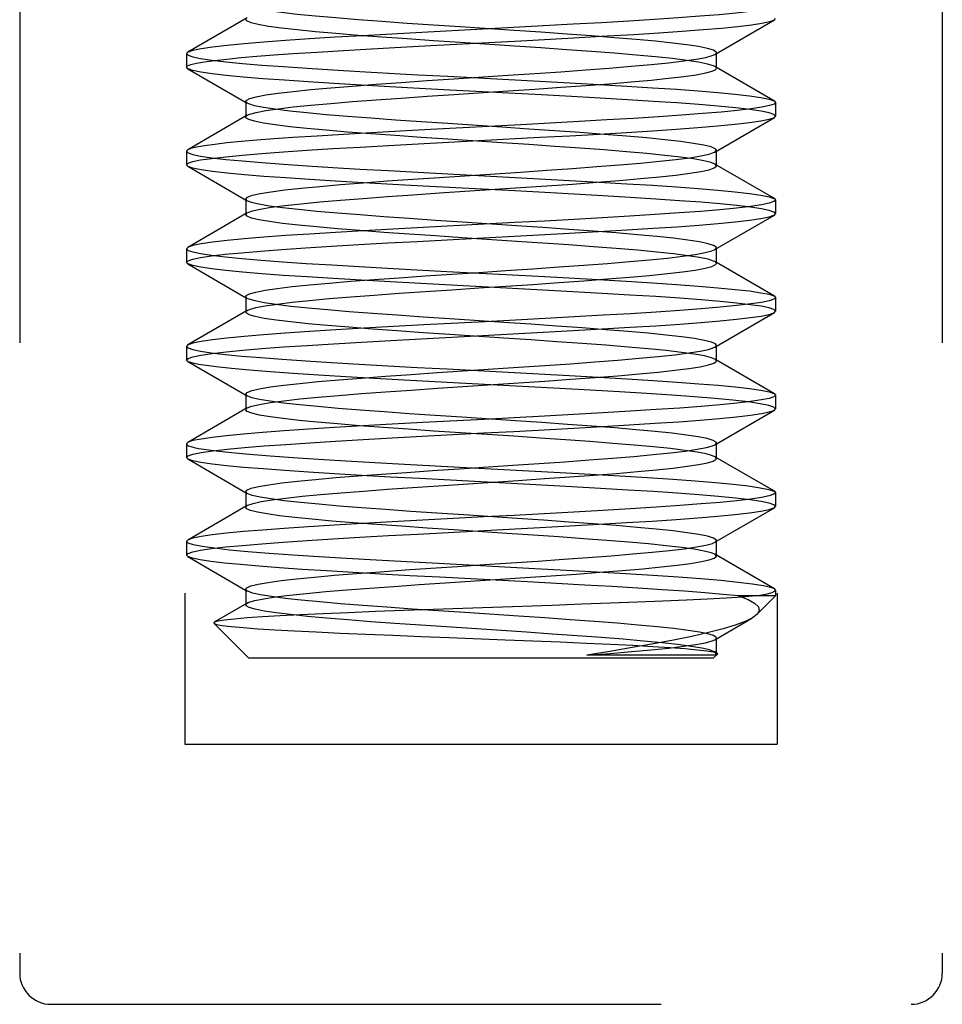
# Model space of a CAD drawing. Header units: inches. Extents: x 0 to 35.6, y 0 to 23.
# Tile 45 of 56: x 19.342 to 19.638, y 17.415 to 17.731. Entities that reach past the tile are written whole.
import ezdxf

# ---------------------------------------------------------------- set-up
doc = ezdxf.new("R2010")
doc.units = ezdxf.units.IN
doc.header["$LTSCALE"] = 1.957805
doc.header["$MEASUREMENT"] = 0
doc.linetypes.add('HIDDEN', pattern=[0.2, 0.1, -0.1])
doc.layers.add('02___PRT_ALL_AXES', color=7, linetype='CONTINUOUS')
doc.layers.add('DEFAULT_2', color=8, linetype='HIDDEN')

msp = doc.modelspace()

# ---------------------------------------------------------------- linework, layer by layer
at = {"layer": '02___PRT_ALL_AXES', "color": 8, "linetype": 'HIDDEN'}
msp.add_line((19.58495, 17.54793), (19.58495, 17.54609), dxfattribs=at)
at = {"layer": 'DEFAULT_2', "color": 8, "linetype": 'HIDDEN'}
for p, q in [((19.39545, 17.93859), (19.39545, 17.49859)), ((19.58545, 17.93859), (19.58545, 17.49859)), ((19.34245, 17.82309), (19.34245, 17.42509)), ((19.63845, 17.82309), (19.63845, 17.42509)), ((19.41544, 17.73161), (19.39634, 17.72053)), ((19.56546, 17.71983), (19.58456, 17.73091)), ((19.58456, 17.73091), (19.58495, 17.73137)), ((19.4743, 17.72268), (19.50326, 17.72422)), ((19.39634, 17.72053), (19.39595, 17.72008)), ((19.39595, 17.72008), (19.39595, 17.71572)), ((19.56595, 17.7154), (19.56595, 17.7204)), ((19.39634, 17.71526), (19.39595, 17.71572)), ((19.39634, 17.71526), (19.41544, 17.70418)), ((19.58456, 17.70488), (19.56546, 17.71596)), ((19.41495, 17.70475), (19.41495, 17.69975)), ((19.58456, 17.70488), (19.58495, 17.70443)), ((19.58495, 17.70443), (19.58495, 17.70007)), ((19.41544, 17.70031), (19.39634, 17.68923)), ((19.56546, 17.68853), (19.58456, 17.69961)), ((19.58456, 17.69961), (19.58495, 17.70007)), ((19.50319, 17.69727), (19.47425, 17.69574)), ((19.39634, 17.68923), (19.39595, 17.68878)), ((19.39595, 17.68878), (19.39595, 17.68442)), ((19.56595, 17.6841), (19.56595, 17.6891)), ((19.39634, 17.68396), (19.39595, 17.68442)), ((19.39634, 17.68396), (19.41544, 17.67288)), ((19.58456, 17.67358), (19.56546, 17.68466)), ((19.4771, 17.68038), (19.5031, 17.68211)), ((19.4771, 17.67538), (19.5031, 17.67711)), ((19.41495, 17.67345), (19.41495, 17.66845)), ((19.41544, 17.67288), (19.41495, 17.67345)), ((19.58456, 17.67358), (19.58495, 17.67313)), ((19.58495, 17.67313), (19.58495, 17.66877)), ((19.41544, 17.66901), (19.39634, 17.65793)), ((19.41495, 17.66845), (19.41544, 17.66901)), ((19.56546, 17.65723), (19.58456, 17.66831)), ((19.58456, 17.66831), (19.58495, 17.66877)), ((19.39634, 17.65793), (19.39595, 17.65748)), ((19.39595, 17.65748), (19.39595, 17.65312)), ((19.56595, 17.6528), (19.56595, 17.6578)), ((19.39634, 17.65266), (19.39595, 17.65312)), ((19.39634, 17.65266), (19.41544, 17.64158)), ((19.58456, 17.64228), (19.56546, 17.65336)), ((19.41495, 17.64215), (19.41495, 17.63715)), ((19.58456, 17.64228), (19.58495, 17.64183)), ((19.58495, 17.64183), (19.58495, 17.63747)), ((19.41544, 17.63771), (19.39634, 17.62663)), ((19.56546, 17.62593), (19.58456, 17.63701)), ((19.58456, 17.63701), (19.58495, 17.63747)), ((19.39634, 17.62663), (19.39595, 17.62618)), ((19.39595, 17.62618), (19.39595, 17.62182)), ((19.56595, 17.6215), (19.56595, 17.6265)), ((19.39634, 17.62136), (19.41544, 17.61028)), ((19.58456, 17.61098), (19.56546, 17.62206)), ((19.47644, 17.61774), (19.50244, 17.61947)), ((19.47644, 17.61274), (19.50244, 17.61447)), ((19.41495, 17.61085), (19.41495, 17.60585)), ((19.41544, 17.61028), (19.41495, 17.61085)), ((19.58456, 17.61098), (19.58495, 17.61053)), ((19.58495, 17.61053), (19.58495, 17.60617)), ((19.41544, 17.60641), (19.39634, 17.59533)), ((19.41495, 17.60585), (19.41544, 17.60641)), ((19.56546, 17.59463), (19.58456, 17.60571)), ((19.58456, 17.60571), (19.58495, 17.60617)), ((19.39634, 17.59533), (19.39595, 17.59488)), ((19.56595, 17.5902), (19.56595, 17.5952)), ((19.39595, 17.59488), (19.39595, 17.59052)), ((19.39634, 17.59006), (19.39595, 17.59052)), ((19.39634, 17.59006), (19.41544, 17.57898)), ((19.58456, 17.57968), (19.56546, 17.59076)), ((19.47679, 17.58146), (19.50242, 17.58316)), ((19.41495, 17.57955), (19.41495, 17.57455)), ((19.41544, 17.57898), (19.41495, 17.57955)), ((19.58456, 17.57968), (19.58495, 17.57923)), ((19.58495, 17.57923), (19.58495, 17.57487)), ((19.41544, 17.57511), (19.39634, 17.56403)), ((19.56546, 17.56333), (19.58456, 17.57441)), ((19.58456, 17.57441), (19.58495, 17.57487)), ((19.39634, 17.56403), (19.39595, 17.56358)), ((19.39595, 17.56358), (19.39595, 17.55922)), ((19.56595, 17.5589), (19.56595, 17.5639)), ((19.39634, 17.55876), (19.39595, 17.55922)), ((19.39634, 17.55876), (19.41544, 17.54768)), ((19.58456, 17.54838), (19.56546, 17.55946)), ((19.479, 17.55031), (19.50463, 17.55201)), ((19.41495, 17.54825), (19.41495, 17.54325)), ((19.58495, 17.54609), (19.57307, 17.54609)), ((19.57897, 17.54012), (19.58495, 17.54609)), ((19.41544, 17.54381), (19.40482, 17.53765)), ((19.56546, 17.53203), (19.57739, 17.53896)), ((19.40482, 17.53765), (19.40471, 17.53733)), ((19.41595, 17.52609), (19.40471, 17.53733)), ((19.56595, 17.5276), (19.56595, 17.5326)), ((19.56495, 17.52609), (19.41595, 17.52609)), ((19.56556, 17.52709), (19.52435, 17.52709)), ((19.56495, 17.52609), (19.56627, 17.52741)), ((19.56614, 17.52777), (19.56546, 17.52816)), ((19.56556, 17.52709), (19.56595, 17.5276)), ((19.56614, 17.52777), (19.56627, 17.52741)), ((19.39545, 17.49859), (19.58545, 17.49859)), ((19.35245, 17.41509), (19.62845, 17.41509))]:
    msp.add_line(p, q, dxfattribs=at)
for points in [[(19.48378, 17.72866), (19.47517, 17.72924), (19.46676, 17.72981), (19.45867, 17.73038), (19.45099, 17.73096), (19.44385, 17.73153), (19.43732, 17.73211), (19.4315, 17.73268), (19.42646, 17.73326), (19.42227, 17.73383), (19.41899, 17.73441), (19.41666, 17.73498), (19.41544, 17.73548)], [(19.58495, 17.73573), (19.58445, 17.73521), (19.58292, 17.73469), (19.58037, 17.73417), (19.57679, 17.73364), (19.57225, 17.73311), (19.56681, 17.73259), (19.56061, 17.73207), (19.55368, 17.73155), (19.54606, 17.73103), (19.53784, 17.73052), (19.52915, 17.73), (19.52003, 17.72949), (19.51055, 17.72897), (19.50084, 17.72845), (19.49108, 17.72793), (19.47148, 17.72689)], [(19.48378, 17.72366), (19.47517, 17.72424), (19.46676, 17.72481), (19.45867, 17.72538), (19.45099, 17.72596), (19.44385, 17.72653), (19.43732, 17.72711), (19.4315, 17.72768), (19.42646, 17.72826), (19.42227, 17.72883), (19.41899, 17.72941), (19.41666, 17.72998), (19.41531, 17.73056), (19.41495, 17.73105)], [(19.50326, 17.72422), (19.51271, 17.72472), (19.52196, 17.72523), (19.53094, 17.72575), (19.53951, 17.72626), (19.54755, 17.72677), (19.55498, 17.72728), (19.56169, 17.72779), (19.56766, 17.7283), (19.57286, 17.72882), (19.57718, 17.72933), (19.58055, 17.72984), (19.58299, 17.73035), (19.58446, 17.73086), (19.58456, 17.73091)], [(19.56595, 17.7204), (19.56587, 17.72061), (19.56499, 17.72119), (19.56312, 17.72176), (19.56028, 17.72234), (19.55651, 17.72291), (19.55186, 17.72349), (19.54639, 17.72406), (19.54019, 17.72464), (19.53332, 17.72521), (19.52588, 17.72579), (19.51797, 17.72636), (19.50969, 17.72694), (19.50116, 17.72751), (19.48378, 17.72866)], [(19.47148, 17.72689), (19.46184, 17.72637), (19.4525, 17.72584), (19.44362, 17.72532), (19.43538, 17.7248), (19.42774, 17.72429), (19.42077, 17.72377), (19.4145, 17.72325), (19.40897, 17.72272), (19.40433, 17.72219), (19.40066, 17.72166), (19.39803, 17.72112), (19.39647, 17.7206), (19.39634, 17.72053)], [(19.43011, 17.72009), (19.43791, 17.7206), (19.44633, 17.72112), (19.45531, 17.72164), (19.46469, 17.72216), (19.4743, 17.72268)], [(19.56546, 17.71596), (19.56499, 17.71619), (19.56312, 17.71676), (19.56028, 17.71734), (19.55651, 17.71791), (19.55186, 17.71849), (19.54639, 17.71906), (19.54019, 17.71964), (19.53332, 17.72021), (19.52588, 17.72079), (19.51797, 17.72136), (19.50969, 17.72194), (19.50116, 17.72251), (19.48378, 17.72366)], [(19.39595, 17.71572), (19.3963, 17.71615), (19.39738, 17.71658), (19.3992, 17.71703), (19.40175, 17.71747), (19.40501, 17.71791), (19.40893, 17.71836), (19.41345, 17.7188), (19.41853, 17.71923), (19.4241, 17.71966), (19.43011, 17.72009)], [(19.39595, 17.72008), (19.39645, 17.71956), (19.39796, 17.71905), (19.4005, 17.71852), (19.40405, 17.718), (19.40856, 17.71747), (19.41398, 17.71695), (19.42016, 17.71643), (19.42707, 17.71591), (19.4347, 17.71539), (19.44291, 17.71488), (19.45161, 17.71436), (19.46073, 17.71384), (19.47019, 17.71333), (19.47986, 17.71281)], [(19.49911, 17.71314), (19.50769, 17.71372), (19.51604, 17.71429), (19.52404, 17.71487), (19.5316, 17.71544), (19.53861, 17.71602), (19.54499, 17.71659), (19.55063, 17.71717), (19.55548, 17.71774), (19.55946, 17.71832), (19.56253, 17.71889), (19.56464, 17.71947), (19.56546, 17.71983)], [(19.56546, 17.71983), (19.56576, 17.72004), (19.56595, 17.7204)], [(19.48047, 17.70842), (19.47071, 17.70894), (19.46116, 17.70946), (19.45199, 17.70998), (19.44325, 17.7105), (19.43502, 17.71101), (19.42738, 17.71153), (19.42043, 17.71205), (19.41419, 17.71257), (19.40872, 17.71309), (19.40415, 17.71362), (19.40056, 17.71415), (19.39798, 17.71468), (19.39645, 17.7152), (19.39634, 17.71526)], [(19.49911, 17.70814), (19.50769, 17.70872), (19.51604, 17.70929), (19.52404, 17.70987), (19.5316, 17.71044), (19.53861, 17.71102), (19.54499, 17.71159), (19.55063, 17.71217), (19.55548, 17.71274), (19.55946, 17.71332), (19.56253, 17.71389), (19.56464, 17.71447), (19.56576, 17.71504), (19.56595, 17.7154)], [(19.56595, 17.7154), (19.56587, 17.71561), (19.56546, 17.71596)], [(19.44224, 17.70912), (19.44925, 17.7097), (19.45681, 17.71027), (19.46481, 17.71084), (19.47316, 17.71142), (19.48173, 17.71199), (19.49911, 17.71314)], [(19.47986, 17.71281), (19.50925, 17.71125), (19.51892, 17.71073), (19.52829, 17.7102), (19.53721, 17.70967), (19.5455, 17.70915), (19.55315, 17.70864), (19.56013, 17.70812), (19.5664, 17.7076), (19.57192, 17.70707), (19.57657, 17.70654), (19.58023, 17.70601), (19.58287, 17.70547), (19.58443, 17.70495), (19.58456, 17.70488)], [(19.41495, 17.70475), (19.41514, 17.7051), (19.41625, 17.70567), (19.41835, 17.70625), (19.42141, 17.70682), (19.42539, 17.7074), (19.43023, 17.70797), (19.43587, 17.70855), (19.44224, 17.70912)], [(19.44224, 17.70412), (19.44925, 17.7047), (19.45681, 17.70527), (19.46481, 17.70584), (19.47316, 17.70642), (19.48173, 17.70699), (19.49911, 17.70814)], [(19.58495, 17.70007), (19.58444, 17.70058), (19.58289, 17.70111), (19.58029, 17.70164), (19.57666, 17.70217), (19.57205, 17.7027), (19.56655, 17.70323), (19.56029, 17.70375), (19.55332, 17.70426), (19.54568, 17.70478), (19.53745, 17.7053), (19.52867, 17.70582), (19.51944, 17.70634), (19.50986, 17.70686), (19.48047, 17.70842)], [(19.41544, 17.70418), (19.41502, 17.70452), (19.41495, 17.70475)], [(19.49716, 17.69648), (19.47979, 17.69763), (19.47125, 17.6982), (19.46298, 17.69878), (19.45506, 17.69935), (19.44762, 17.69992), (19.44075, 17.7005), (19.43454, 17.70107), (19.42907, 17.70165), (19.42442, 17.70222), (19.42064, 17.7028), (19.41779, 17.70337), (19.41591, 17.70395), (19.41544, 17.70418)], [(19.41544, 17.70031), (19.41625, 17.70067), (19.41835, 17.70125), (19.42141, 17.70182), (19.42539, 17.7024), (19.43023, 17.70297), (19.43587, 17.70355), (19.44224, 17.70412)], [(19.58495, 17.70443), (19.58446, 17.70392), (19.583, 17.70341), (19.58055, 17.7029), (19.57713, 17.70239), (19.57277, 17.70187), (19.56753, 17.70135), (19.56153, 17.70084), (19.55481, 17.70033), (19.54738, 17.69982), (19.53936, 17.69931), (19.53084, 17.6988), (19.5219, 17.69829), (19.51266, 17.69778), (19.50319, 17.69727)], [(19.41495, 17.69975), (19.41514, 17.7001), (19.41544, 17.70031)], [(19.49716, 17.69148), (19.47979, 17.69263), (19.47125, 17.6932), (19.46298, 17.69378), (19.45506, 17.69435), (19.44762, 17.69492), (19.44075, 17.6955), (19.43454, 17.69607), (19.42907, 17.69665), (19.42442, 17.69722), (19.42064, 17.6978), (19.41779, 17.69837), (19.41591, 17.69895), (19.41502, 17.69952), (19.41495, 17.69975)], [(19.50936, 17.69324), (19.519, 17.69377), (19.52831, 17.69429), (19.53717, 17.69482), (19.54542, 17.69533), (19.55306, 17.69585), (19.56005, 17.69636), (19.56634, 17.69688), (19.57188, 17.69741), (19.57654, 17.69795), (19.58022, 17.69848), (19.58286, 17.69902), (19.58443, 17.69954), (19.58456, 17.69961)], [(19.56595, 17.6891), (19.56559, 17.68958), (19.56425, 17.69015), (19.56192, 17.69073), (19.55865, 17.6913), (19.55446, 17.69188), (19.54943, 17.69245), (19.54361, 17.69303), (19.53709, 17.6936), (19.52995, 17.69418), (19.52228, 17.69475), (19.51418, 17.69533), (19.50578, 17.6959), (19.49716, 17.69648)], [(19.39595, 17.68442), (19.39645, 17.68493), (19.39797, 17.68545), (19.4005, 17.68597), (19.40404, 17.68649), (19.40856, 17.68702), (19.41397, 17.68754), (19.42016, 17.68806), (19.42709, 17.68858), (19.43472, 17.6891), (19.44294, 17.68962), (19.45165, 17.69013), (19.46077, 17.69065), (19.47026, 17.69117), (19.47997, 17.69169), (19.48975, 17.6922), (19.50936, 17.69324)], [(19.43011, 17.69315), (19.4241, 17.69272), (19.41853, 17.69229), (19.41345, 17.69186), (19.40893, 17.69142), (19.40501, 17.69098), (19.40175, 17.69053), (19.3992, 17.69009), (19.39738, 17.68965), (19.39634, 17.68923)], [(19.47425, 17.69574), (19.46465, 17.69522), (19.45528, 17.6947), (19.44631, 17.69418), (19.4379, 17.69366), (19.43011, 17.69315)], [(19.56546, 17.68466), (19.56425, 17.68515), (19.56192, 17.68573), (19.55865, 17.6863), (19.55446, 17.68688), (19.54943, 17.68745), (19.54361, 17.68803), (19.53709, 17.6886), (19.52995, 17.68918), (19.52228, 17.68975), (19.51418, 17.69033), (19.50578, 17.6909), (19.49716, 17.69148)], [(19.39595, 17.68878), (19.39645, 17.68826), (19.39796, 17.68775), (19.4005, 17.68722), (19.40404, 17.6867), (19.40855, 17.68617), (19.41396, 17.68565), (19.42014, 17.68513), (19.42705, 17.68461), (19.43467, 17.6841), (19.44289, 17.68358), (19.4516, 17.68306), (19.46071, 17.68255), (19.47017, 17.68203), (19.47984, 17.68151)], [(19.5031, 17.68211), (19.51158, 17.68268), (19.51978, 17.68326), (19.5276, 17.68383), (19.53492, 17.68441), (19.54164, 17.68498), (19.54769, 17.68556), (19.55298, 17.68613), (19.55743, 17.68671), (19.561, 17.68728), (19.56362, 17.68786), (19.56528, 17.68843), (19.56546, 17.68853)], [(19.56546, 17.68853), (19.56594, 17.68901), (19.56595, 17.6891)], [(19.50131, 17.67602), (19.47191, 17.67757), (19.46221, 17.6781), (19.45279, 17.67863), (19.44382, 17.67916), (19.43547, 17.67968), (19.42778, 17.6802), (19.42079, 17.68072), (19.41452, 17.68124), (19.40899, 17.68177), (19.40434, 17.6823), (19.40067, 17.68283), (19.39803, 17.68337), (19.39647, 17.68389), (19.39634, 17.68396)], [(19.5031, 17.67711), (19.51158, 17.67768), (19.51978, 17.67826), (19.5276, 17.67883), (19.53492, 17.67941), (19.54164, 17.67998), (19.54769, 17.68056), (19.55298, 17.68113), (19.55743, 17.68171), (19.561, 17.68228), (19.56362, 17.68286), (19.56528, 17.68343), (19.56594, 17.68401), (19.56595, 17.6841)], [(19.56595, 17.6841), (19.56559, 17.68458), (19.56546, 17.68466)], [(19.41495, 17.67345), (19.41553, 17.67406), (19.4171, 17.67464), (19.41965, 17.67521), (19.42314, 17.67579), (19.42752, 17.67636), (19.43274, 17.67694), (19.43873, 17.67751), (19.4454, 17.67809), (19.45268, 17.67866), (19.46046, 17.67924), (19.46863, 17.67981), (19.4771, 17.68038)], [(19.47984, 17.68151), (19.50922, 17.67995), (19.51889, 17.67943), (19.52828, 17.6789), (19.5372, 17.67837), (19.54549, 17.67785), (19.55315, 17.67734), (19.56013, 17.67682), (19.5664, 17.6763), (19.57192, 17.67577), (19.57657, 17.67524), (19.58023, 17.67471), (19.58287, 17.67417), (19.58443, 17.67365), (19.58456, 17.67358)], [(19.41544, 17.66901), (19.4171, 17.66964), (19.41965, 17.67021), (19.42314, 17.67079), (19.42752, 17.67136), (19.43274, 17.67194), (19.43873, 17.67251), (19.4454, 17.67309), (19.45268, 17.67366), (19.46046, 17.67424), (19.46863, 17.67481), (19.4771, 17.67538)], [(19.58495, 17.66877), (19.58444, 17.66928), (19.58293, 17.6698), (19.58043, 17.67031), (19.57695, 17.67083), (19.57251, 17.67135), (19.56716, 17.67187), (19.56103, 17.67239), (19.55414, 17.67291), (19.54653, 17.67343), (19.53829, 17.67395), (19.52953, 17.67447), (19.52036, 17.67499), (19.51094, 17.6755), (19.50131, 17.67602)], [(19.48444, 17.66602), (19.47582, 17.66659), (19.46739, 17.66717), (19.45927, 17.66774), (19.45156, 17.66832), (19.44437, 17.66889), (19.43779, 17.66947), (19.43191, 17.67004), (19.42681, 17.67061), (19.42256, 17.67119), (19.41921, 17.67176), (19.4168, 17.67234), (19.41544, 17.67288)], [(19.58495, 17.67313), (19.58445, 17.67261), (19.58294, 17.6721), (19.58042, 17.67158), (19.57691, 17.67106), (19.57242, 17.67053), (19.56704, 17.67001), (19.56088, 17.66949), (19.55398, 17.66897), (19.54637, 17.66846), (19.53814, 17.66794), (19.52942, 17.66742), (19.5203, 17.6669), (19.51087, 17.66639), (19.50123, 17.66587), (19.49149, 17.66536), (19.47184, 17.66431)], [(19.48444, 17.66102), (19.47582, 17.66159), (19.46739, 17.66217), (19.45927, 17.66274), (19.45156, 17.66332), (19.44437, 17.66389), (19.43779, 17.66447), (19.43191, 17.66504), (19.42681, 17.66561), (19.42256, 17.66619), (19.41921, 17.66676), (19.4168, 17.66734), (19.41538, 17.66791), (19.41495, 17.66845)], [(19.50899, 17.66192), (19.51873, 17.66245), (19.52819, 17.66299), (19.53723, 17.66352), (19.54566, 17.66405), (19.55341, 17.66457), (19.56036, 17.66509), (19.56656, 17.6656), (19.57203, 17.66613), (19.57662, 17.66666), (19.58026, 17.66719), (19.58288, 17.66772), (19.58443, 17.66824), (19.58456, 17.66831)], [(19.56595, 17.6578), (19.5659, 17.65797), (19.56509, 17.65855), (19.56329, 17.65912), (19.56052, 17.6597), (19.55682, 17.66027), (19.55224, 17.66084), (19.54684, 17.66142), (19.54068, 17.66199), (19.53386, 17.66257), (19.52646, 17.66314), (19.51858, 17.66372), (19.51033, 17.66429), (19.50181, 17.66487), (19.48444, 17.66602)], [(19.39595, 17.65312), (19.39646, 17.65363), (19.39797, 17.65415), (19.40048, 17.65466), (19.40396, 17.65518), (19.40835, 17.6557), (19.41363, 17.65621), (19.41972, 17.65673), (19.42658, 17.65724), (19.43419, 17.65776), (19.44245, 17.65829), (19.45129, 17.65881), (19.46053, 17.65934), (19.46999, 17.65985), (19.47963, 17.66037), (19.48935, 17.66088), (19.50899, 17.66192)], [(19.47184, 17.66431), (19.46214, 17.66379), (19.45273, 17.66326), (19.44376, 17.66273), (19.43542, 17.6622), (19.42772, 17.66169), (19.42074, 17.66117), (19.41449, 17.66065), (19.40896, 17.66012), (19.40432, 17.65959), (19.40066, 17.65906), (19.39803, 17.65852), (19.39646, 17.658), (19.39634, 17.65793)], [(19.56546, 17.65336), (19.56509, 17.65355), (19.56329, 17.65412), (19.56052, 17.6547), (19.55682, 17.65527), (19.55224, 17.65584), (19.54684, 17.65642), (19.54068, 17.65699), (19.53386, 17.65757), (19.52646, 17.65814), (19.51858, 17.65872), (19.51033, 17.65929), (19.50181, 17.65987), (19.48444, 17.66102)], [(19.39595, 17.65748), (19.39645, 17.65696), (19.39796, 17.65645), (19.40046, 17.65593), (19.40395, 17.65541), (19.4084, 17.65489), (19.41376, 17.65437), (19.41989, 17.65385), (19.42677, 17.65333), (19.43438, 17.65281), (19.44261, 17.6523), (19.45135, 17.65178), (19.46049, 17.65126), (19.4699, 17.65074), (19.47952, 17.65023)], [(19.41495, 17.64215), (19.41509, 17.64245), (19.41613, 17.64303), (19.41816, 17.6436), (19.42115, 17.64418), (19.42505, 17.64475), (19.42983, 17.64533), (19.43542, 17.6459), (19.44173, 17.64648), (19.4487, 17.64705), (19.45622, 17.64763), (19.46419, 17.6482), (19.47251, 17.64878), (19.48107, 17.64935), (19.48976, 17.64992), (19.49845, 17.6505), (19.50704, 17.65107), (19.51541, 17.65165), (19.52345, 17.65222), (19.53105, 17.6528), (19.5381, 17.65337), (19.54453, 17.65395), (19.55023, 17.65452), (19.55514, 17.6551), (19.55919, 17.65567), (19.56233, 17.65625), (19.56451, 17.65682), (19.56546, 17.65723)], [(19.56546, 17.65723), (19.56571, 17.6574), (19.56595, 17.6578)], [(19.50053, 17.64476), (19.47116, 17.64631), (19.46144, 17.64684), (19.45201, 17.64738), (19.44302, 17.64791), (19.43464, 17.64844), (19.42695, 17.64896), (19.42008, 17.64947), (19.41397, 17.64999), (19.40863, 17.6505), (19.40414, 17.65102), (19.40057, 17.65155), (19.398, 17.65207), (19.39646, 17.6526), (19.39634, 17.65266)], [(19.41544, 17.63771), (19.41613, 17.63803), (19.41816, 17.6386), (19.42115, 17.63918), (19.42505, 17.63975), (19.42983, 17.64033), (19.43542, 17.6409), (19.44173, 17.64148), (19.4487, 17.64205), (19.45622, 17.64263), (19.46419, 17.6432), (19.47251, 17.64378), (19.48107, 17.64435), (19.48976, 17.64492), (19.49845, 17.6455), (19.50704, 17.64607), (19.51541, 17.64665), (19.52345, 17.64722), (19.53105, 17.6478), (19.5381, 17.64837), (19.54453, 17.64895), (19.55023, 17.64952), (19.55514, 17.6501), (19.55919, 17.65067), (19.56233, 17.65125), (19.56451, 17.65182), (19.56571, 17.6524), (19.56595, 17.6528)], [(19.56595, 17.6528), (19.5659, 17.65297), (19.56546, 17.65336)], [(19.47952, 17.65023), (19.50889, 17.64867), (19.51861, 17.64814), (19.52806, 17.64761), (19.53707, 17.64708), (19.54547, 17.64655), (19.5532, 17.64603), (19.56018, 17.64552), (19.56643, 17.645), (19.57195, 17.64447), (19.57658, 17.64394), (19.58024, 17.6434), (19.58287, 17.64287), (19.58443, 17.64235), (19.58456, 17.64228)], [(19.58495, 17.63747), (19.58444, 17.63798), (19.58291, 17.6385), (19.58037, 17.63902), (19.57685, 17.63954), (19.57243, 17.64006), (19.56716, 17.64057), (19.56108, 17.64108), (19.55421, 17.6416), (19.54657, 17.64212), (19.53824, 17.64265), (19.52931, 17.64318), (19.51994, 17.64371), (19.51031, 17.64424), (19.50053, 17.64476)], [(19.41544, 17.64158), (19.41506, 17.64188), (19.41495, 17.64215)], [(19.49782, 17.63383), (19.48044, 17.63498), (19.4719, 17.63556), (19.46359, 17.63613), (19.45565, 17.63671), (19.44817, 17.63728), (19.44125, 17.63786), (19.43498, 17.63843), (19.42946, 17.63901), (19.42474, 17.63958), (19.4209, 17.64015), (19.41798, 17.64073), (19.41602, 17.6413), (19.41544, 17.64158)], [(19.58495, 17.64183), (19.58444, 17.64131), (19.58294, 17.6408), (19.58044, 17.64028), (19.57698, 17.63977), (19.57255, 17.63924), (19.56722, 17.63872), (19.5611, 17.63821), (19.55423, 17.63769), (19.54663, 17.63717), (19.5384, 17.63665), (19.52964, 17.63613), (19.52047, 17.63561), (19.51107, 17.6351), (19.50147, 17.63458), (19.49175, 17.63407), (19.4721, 17.63303)], [(19.41495, 17.63715), (19.41509, 17.63745), (19.41544, 17.63771)], [(19.49782, 17.62883), (19.48044, 17.62998), (19.4719, 17.63056), (19.46359, 17.63113), (19.45565, 17.63171), (19.44817, 17.63228), (19.44125, 17.63286), (19.43498, 17.63343), (19.42946, 17.63401), (19.42474, 17.63458), (19.4209, 17.63515), (19.41798, 17.63573), (19.41602, 17.6363), (19.41506, 17.63688), (19.41495, 17.63715)], [(19.47128, 17.62862), (19.49091, 17.62966), (19.50065, 17.63018), (19.5104, 17.6307), (19.52, 17.63122), (19.52935, 17.63175), (19.53827, 17.63228), (19.54659, 17.63281), (19.55423, 17.63333), (19.5611, 17.63385), (19.56718, 17.63436), (19.57245, 17.63487), (19.57686, 17.63539), (19.58037, 17.63591), (19.58291, 17.63643), (19.58444, 17.63695), (19.58456, 17.63701)], [(19.4721, 17.63303), (19.46237, 17.6325), (19.45289, 17.63196), (19.44385, 17.63143), (19.43541, 17.6309), (19.42765, 17.63038), (19.42067, 17.62986), (19.41443, 17.62934), (19.40892, 17.62882), (19.4043, 17.62829), (19.40064, 17.62775), (19.39802, 17.62722), (19.39646, 17.6267), (19.39634, 17.62663)], [(19.56595, 17.6265), (19.56565, 17.62694), (19.56438, 17.62751), (19.56213, 17.62809), (19.55893, 17.62866), (19.55481, 17.62924), (19.54984, 17.62981), (19.54408, 17.63038), (19.53761, 17.63096), (19.53051, 17.63153), (19.52287, 17.63211), (19.51481, 17.63268), (19.50642, 17.63326), (19.49782, 17.63383)], [(19.39595, 17.62182), (19.39646, 17.62233), (19.398, 17.62286), (19.40058, 17.62338), (19.40417, 17.62391), (19.40867, 17.62443), (19.41403, 17.62495), (19.42015, 17.62546), (19.42704, 17.62598), (19.43473, 17.6265), (19.44312, 17.62703), (19.45212, 17.62756), (19.46156, 17.62809), (19.47128, 17.62862)], [(19.56546, 17.62206), (19.56438, 17.62251), (19.56213, 17.62309), (19.55893, 17.62366), (19.55481, 17.62424), (19.54984, 17.62481), (19.54408, 17.62538), (19.53761, 17.62596), (19.53051, 17.62653), (19.52287, 17.62711), (19.51481, 17.62768), (19.50642, 17.62826), (19.49782, 17.62883)], [(19.39595, 17.62618), (19.39645, 17.62566), (19.39796, 17.62515), (19.40046, 17.62463), (19.40392, 17.62411), (19.40835, 17.62359), (19.41367, 17.62308), (19.41978, 17.62256), (19.42665, 17.62204), (19.43427, 17.62152), (19.44252, 17.621), (19.45133, 17.62048), (19.46054, 17.61996), (19.46997, 17.61944), (19.47958, 17.61892)], [(19.50244, 17.61947), (19.51094, 17.62004), (19.51917, 17.62061), (19.52702, 17.62119), (19.53438, 17.62176), (19.54116, 17.62234), (19.54726, 17.62291), (19.5526, 17.62349), (19.55712, 17.62406), (19.56076, 17.62464), (19.56346, 17.62521), (19.56519, 17.62579), (19.56546, 17.62593)], [(19.56546, 17.62593), (19.56592, 17.62636), (19.56595, 17.6265)], [(19.39634, 17.62136), (19.39611, 17.62153), (19.39595, 17.62182)], [(19.40156, 17.62009), (19.39985, 17.62038), (19.39845, 17.62067), (19.39736, 17.62095), (19.39658, 17.62124), (19.39634, 17.62136)], [(19.50244, 17.61447), (19.51094, 17.61504), (19.51917, 17.61561), (19.52702, 17.61619), (19.53438, 17.61676), (19.54116, 17.61734), (19.54726, 17.61791), (19.5526, 17.61849), (19.55712, 17.61906), (19.56076, 17.61964), (19.56346, 17.62021), (19.56519, 17.62079), (19.56592, 17.62136), (19.56595, 17.6215)], [(19.56595, 17.6215), (19.56565, 17.62194), (19.56546, 17.62206)], [(19.48555, 17.61425), (19.47561, 17.61478), (19.46583, 17.6153), (19.45629, 17.61583), (19.44705, 17.61637), (19.4383, 17.6169), (19.4302, 17.61743), (19.4228, 17.61796), (19.41616, 17.6185), (19.41036, 17.61903), (19.40547, 17.61956), (19.40156, 17.62009)], [(19.41495, 17.61085), (19.41545, 17.61142), (19.41695, 17.61199), (19.41942, 17.61257), (19.42284, 17.61314), (19.42716, 17.61372), (19.43232, 17.61429), (19.43825, 17.61487), (19.44488, 17.61544), (19.45211, 17.61602), (19.45985, 17.61659), (19.468, 17.61717), (19.47644, 17.61774)], [(19.47958, 17.61892), (19.50897, 17.61737), (19.51871, 17.61684), (19.52819, 17.6163), (19.53722, 17.61577), (19.54566, 17.61524), (19.55341, 17.61472), (19.56036, 17.6142), (19.56656, 17.61369), (19.57203, 17.61316), (19.57662, 17.61263), (19.58026, 17.6121), (19.58288, 17.61157), (19.58443, 17.61105), (19.58456, 17.61098)], [(19.58495, 17.60617), (19.5844, 17.6067), (19.58276, 17.60724), (19.57999, 17.60779), (19.57614, 17.60833), (19.57128, 17.60888), (19.56549, 17.60942), (19.55896, 17.60995), (19.55167, 17.61048), (19.54359, 17.61101), (19.53484, 17.61155), (19.52548, 17.6121), (19.5157, 17.61264), (19.5057, 17.61318), (19.48555, 17.61425)], [(19.41544, 17.60641), (19.41695, 17.60699), (19.41942, 17.60757), (19.42284, 17.60814), (19.42716, 17.60872), (19.43232, 17.60929), (19.43825, 17.60987), (19.44488, 17.61044), (19.45211, 17.61102), (19.45985, 17.61159), (19.468, 17.61217), (19.47644, 17.61274)], [(19.41943, 17.60912), (19.41695, 17.6097), (19.41544, 17.61028)], [(19.48434, 17.60342), (19.47579, 17.60399), (19.46744, 17.60456), (19.45938, 17.60513), (19.45173, 17.6057), (19.44459, 17.60627), (19.43805, 17.60684), (19.43219, 17.60741), (19.42709, 17.60798), (19.42282, 17.60855), (19.41943, 17.60912)], [(19.58495, 17.61053), (19.58444, 17.61001), (19.58293, 17.60949), (19.58043, 17.60898), (19.57696, 17.60846), (19.57254, 17.60794), (19.56723, 17.60743), (19.56113, 17.60691), (19.55425, 17.60639), (19.54662, 17.60587), (19.53834, 17.60535), (19.5295, 17.60482), (19.52025, 17.6043), (19.51078, 17.60378), (19.50114, 17.60327), (19.4914, 17.60275), (19.47174, 17.60171)], [(19.41943, 17.60412), (19.41695, 17.6047), (19.41545, 17.60527), (19.41495, 17.60585)], [(19.47162, 17.59734), (19.49125, 17.59838), (19.50102, 17.5989), (19.51072, 17.59942), (19.52019, 17.59994), (19.52932, 17.60045), (19.53803, 17.60097), (19.54626, 17.60149), (19.55389, 17.60201), (19.5608, 17.60252), (19.56698, 17.60304), (19.57238, 17.60357), (19.57688, 17.60409), (19.5804, 17.60461), (19.58293, 17.60513), (19.58444, 17.60565), (19.58456, 17.60571)], [(19.47174, 17.60171), (19.462, 17.60118), (19.45252, 17.60064), (19.44349, 17.60011), (19.43507, 17.59958), (19.42733, 17.59906), (19.4204, 17.59854), (19.41423, 17.59803), (19.4088, 17.5975), (19.40424, 17.59698), (19.40062, 17.59645), (19.39802, 17.59592), (19.39646, 17.5954), (19.39634, 17.59533)], [(19.48385, 17.59846), (19.47536, 17.59902), (19.46706, 17.59959), (19.45907, 17.60016), (19.45148, 17.60072), (19.4444, 17.60129), (19.4379, 17.60185), (19.43209, 17.60242), (19.42703, 17.60299), (19.4228, 17.60355), (19.41943, 17.60412)], [(19.56595, 17.5952), (19.56585, 17.59545), (19.56492, 17.59602), (19.56302, 17.59659), (19.56017, 17.59716), (19.5564, 17.59773), (19.55178, 17.5983), (19.54636, 17.59887), (19.5402, 17.59944), (19.5334, 17.60001), (19.52603, 17.60058), (19.5182, 17.60115), (19.51001, 17.60171), (19.50156, 17.60228), (19.48434, 17.60342)], [(19.56546, 17.59076), (19.56472, 17.59109), (19.56271, 17.59166), (19.55976, 17.59223), (19.55592, 17.59279), (19.55123, 17.59336), (19.54576, 17.59393), (19.53957, 17.59449), (19.53275, 17.59506), (19.52538, 17.59562), (19.51756, 17.59619), (19.50939, 17.59676), (19.50097, 17.59732), (19.48385, 17.59846)], [(19.39595, 17.59052), (19.39647, 17.59104), (19.39804, 17.59156), (19.40068, 17.5921), (19.40436, 17.59263), (19.40901, 17.59317), (19.41456, 17.5937), (19.42085, 17.59422), (19.42784, 17.59473), (19.43549, 17.59525), (19.44375, 17.59577), (19.45263, 17.59629), (19.46197, 17.59682), (19.47162, 17.59734)], [(19.56546, 17.59463), (19.5658, 17.59488), (19.56595, 17.5952)], [(19.39595, 17.59488), (19.39611, 17.59459), (19.39658, 17.5943), (19.39736, 17.59401), (19.39845, 17.59373), (19.39985, 17.59344), (19.40156, 17.59315)], [(19.40156, 17.59315), (19.40547, 17.59262), (19.41035, 17.59209), (19.41614, 17.59156), (19.42278, 17.59103), (19.43018, 17.5905), (19.43829, 17.58996), (19.44706, 17.58943), (19.45634, 17.58889), (19.46591, 17.58836), (19.47573, 17.58783), (19.48565, 17.5873)], [(19.50061, 17.58804), (19.50908, 17.58861), (19.51731, 17.58918), (19.52519, 17.58975), (19.53261, 17.59032), (19.53948, 17.59089), (19.54571, 17.59146), (19.55122, 17.59203), (19.55593, 17.5926), (19.55979, 17.59317), (19.56275, 17.59374), (19.56476, 17.59431), (19.56546, 17.59463)], [(19.50023, 17.58217), (19.47086, 17.58373), (19.46129, 17.58425), (19.4521, 17.58477), (19.44334, 17.58529), (19.43511, 17.58581), (19.42747, 17.58632), (19.42051, 17.58684), (19.41426, 17.58736), (19.40878, 17.58789), (19.40419, 17.58842), (19.40058, 17.58895), (19.39799, 17.58948), (19.39646, 17.59), (19.39634, 17.59006)], [(19.50242, 17.58316), (19.5108, 17.58373), (19.51892, 17.5843), (19.52667, 17.58486), (19.53395, 17.58543), (19.54067, 17.586), (19.54674, 17.58656), (19.55209, 17.58713), (19.55663, 17.58769), (19.56033, 17.58826), (19.56312, 17.58883), (19.56497, 17.58939), (19.56586, 17.58996), (19.56595, 17.5902)], [(19.56595, 17.5902), (19.56578, 17.59053), (19.56546, 17.59076)], [(19.41495, 17.57955), (19.41536, 17.58007), (19.41676, 17.58064), (19.41911, 17.58121), (19.4224, 17.58178), (19.42657, 17.58235), (19.43158, 17.58292), (19.43736, 17.58349), (19.44383, 17.58406), (19.45092, 17.58463), (19.45851, 17.58519), (19.46653, 17.58576), (19.47486, 17.58633), (19.48339, 17.5869), (19.50061, 17.58804)], [(19.48565, 17.5873), (19.50579, 17.58624), (19.51582, 17.5857), (19.52563, 17.58515), (19.53503, 17.5846), (19.54383, 17.58406), (19.55194, 17.58352), (19.5592, 17.58299), (19.56568, 17.58246), (19.5714, 17.58193), (19.57621, 17.58138), (19.58003, 17.58084), (19.58277, 17.5803), (19.58441, 17.57976), (19.58456, 17.57968)], [(19.41544, 17.57511), (19.41567, 17.57523), (19.41733, 17.5758), (19.41994, 17.57637), (19.42346, 17.57693), (19.42784, 17.5775), (19.43303, 17.57807), (19.43896, 17.57863), (19.44556, 17.5792), (19.45274, 17.57977), (19.4604, 17.58033), (19.46846, 17.5809), (19.47679, 17.58146)], [(19.58495, 17.57923), (19.58444, 17.57871), (19.58293, 17.57819), (19.58042, 17.57768), (19.57696, 17.57716), (19.57254, 17.57664), (19.56723, 17.57613), (19.56113, 17.57561), (19.55425, 17.57509), (19.54662, 17.57457), (19.53834, 17.57405), (19.52949, 17.57352), (19.52023, 17.573), (19.51076, 17.57248), (19.50111, 17.57196), (19.49138, 17.57145), (19.47171, 17.57041)], [(19.58495, 17.57487), (19.58444, 17.57538), (19.5829, 17.5759), (19.58032, 17.57643), (19.5767, 17.57696), (19.57211, 17.57749), (19.56662, 17.57802), (19.56037, 17.57854), (19.5534, 17.57906), (19.54577, 17.57957), (19.53754, 17.58009), (19.52878, 17.58061), (19.51958, 17.58113), (19.51001, 17.58165), (19.50023, 17.58217)], [(19.48481, 17.57209), (19.47625, 17.57266), (19.46789, 17.57323), (19.45981, 17.5738), (19.45214, 17.57437), (19.44497, 17.57494), (19.43839, 17.57551), (19.43249, 17.57608), (19.42735, 17.57665), (19.42303, 17.57722), (19.41959, 17.57779), (19.41708, 17.57836), (19.41544, 17.57898)], [(19.41495, 17.57455), (19.41497, 17.57467), (19.41544, 17.57511)], [(19.49875, 17.56617), (19.48162, 17.5673), (19.47317, 17.56787), (19.46494, 17.56844), (19.45704, 17.569), (19.44958, 17.56957), (19.44264, 17.57014), (19.43632, 17.5707), (19.4307, 17.57127), (19.42585, 17.57184), (19.42183, 17.5724), (19.4187, 17.57297), (19.4165, 17.57353), (19.41525, 17.5741), (19.41495, 17.57455)], [(19.50929, 17.56804), (19.51894, 17.56857), (19.52827, 17.56909), (19.53715, 17.56962), (19.54541, 17.57013), (19.55306, 17.57065), (19.56005, 17.57116), (19.56634, 17.57168), (19.57188, 17.57221), (19.57654, 17.57275), (19.58022, 17.57328), (19.58286, 17.57382), (19.58443, 17.57434), (19.58456, 17.57441)], [(19.47171, 17.57041), (19.46197, 17.56988), (19.4525, 17.56934), (19.44347, 17.56881), (19.43504, 17.56828), (19.4273, 17.56776), (19.42038, 17.56724), (19.41422, 17.56673), (19.40879, 17.5662), (19.40424, 17.56568), (19.40062, 17.56515), (19.39802, 17.56462), (19.39646, 17.5641), (19.39634, 17.56403)], [(19.56595, 17.5639), (19.56587, 17.56412), (19.565, 17.56469), (19.56315, 17.56526), (19.56035, 17.56583), (19.55663, 17.5664), (19.55205, 17.56697), (19.54667, 17.56754), (19.54055, 17.56811), (19.53378, 17.56867), (19.52645, 17.56924), (19.51864, 17.56981), (19.51046, 17.57038), (19.50202, 17.57095), (19.48481, 17.57209)], [(19.39595, 17.55922), (19.39645, 17.55973), (19.39797, 17.56025), (19.40049, 17.56077), (19.40402, 17.56129), (19.40852, 17.56181), (19.41392, 17.56234), (19.4201, 17.56286), (19.42702, 17.56337), (19.43465, 17.56389), (19.44288, 17.56441), (19.45159, 17.56493), (19.46072, 17.56545), (19.47019, 17.56596), (19.47989, 17.56648), (19.48966, 17.567), (19.50929, 17.56804)], [(19.47681, 17.55647), (19.46666, 17.55702), (19.45679, 17.55757), (19.44732, 17.55811), (19.43837, 17.55866), (19.43005, 17.5592), (19.42246, 17.55975), (19.41568, 17.5603), (19.40981, 17.56084), (19.4049, 17.56139), (19.40102, 17.56194), (19.39821, 17.56248), (19.39652, 17.56303), (19.39595, 17.56358)], [(19.56546, 17.55946), (19.56429, 17.55994), (19.56203, 17.56051), (19.55884, 17.56107), (19.55477, 17.56164), (19.54987, 17.56221), (19.5442, 17.56277), (19.53784, 17.56334), (19.53087, 17.56391), (19.52337, 17.56447), (19.51545, 17.56504), (19.50721, 17.56561), (19.49875, 17.56617)], [(19.56546, 17.56333), (19.56576, 17.56355), (19.56595, 17.5639)], [(19.41495, 17.54825), (19.41532, 17.54874), (19.41665, 17.54931), (19.41896, 17.54988), (19.42219, 17.55045), (19.42632, 17.55102), (19.43129, 17.55159), (19.43703, 17.55215), (19.44347, 17.55272), (19.45052, 17.55329), (19.45809, 17.55386), (19.46608, 17.55443), (19.4744, 17.555), (19.48292, 17.55557), (19.49154, 17.55614), (19.50015, 17.55671), (19.50863, 17.55728), (19.51687, 17.55785), (19.52477, 17.55842), (19.53222, 17.55899), (19.53912, 17.55956), (19.54539, 17.56013), (19.55094, 17.5607), (19.5557, 17.56127), (19.55961, 17.56184), (19.56261, 17.56241), (19.56467, 17.56298), (19.56546, 17.56333)], [(19.47711, 17.5521), (19.46764, 17.5526), (19.45836, 17.55312), (19.4494, 17.55363), (19.4409, 17.55414), (19.43302, 17.55464), (19.42576, 17.55515), (19.41919, 17.55565), (19.41331, 17.55615), (19.40812, 17.55666), (19.40377, 17.55717), (19.40035, 17.55769), (19.39789, 17.5582), (19.39634, 17.55876)], [(19.50463, 17.55201), (19.51295, 17.55258), (19.52098, 17.55314), (19.52862, 17.55371), (19.53576, 17.55428), (19.54232, 17.55484), (19.54821, 17.55541), (19.55335, 17.55598), (19.55768, 17.55654), (19.56115, 17.55711), (19.5637, 17.55768), (19.5653, 17.55824), (19.56594, 17.55881), (19.56595, 17.5589)], [(19.56595, 17.5589), (19.5656, 17.55937), (19.56546, 17.55946)], [(19.58456, 17.54838), (19.58342, 17.54882), (19.58102, 17.54937), (19.57752, 17.54991), (19.57297, 17.55046), (19.56744, 17.55101), (19.56097, 17.55155), (19.55366, 17.5521), (19.54559, 17.55265), (19.53686, 17.55319), (19.52757, 17.55374), (19.51783, 17.55429), (19.50776, 17.55483), (19.47681, 17.55647)], [(19.57307, 17.54609), (19.56805, 17.54659), (19.56224, 17.54709), (19.55573, 17.54759), (19.54854, 17.54809), (19.54073, 17.5486), (19.5324, 17.5491), (19.52367, 17.5496), (19.51463, 17.5501), (19.50541, 17.5506), (19.47711, 17.5521)], [(19.41544, 17.54768), (19.41496, 17.54817), (19.41495, 17.54825)], [(19.41544, 17.54381), (19.41601, 17.54408), (19.41792, 17.54465), (19.42077, 17.54521), (19.42452, 17.54578), (19.42912, 17.54635), (19.43451, 17.54691), (19.44063, 17.54748), (19.44739, 17.54805), (19.4547, 17.54861), (19.46247, 17.54918), (19.47061, 17.54975), (19.479, 17.55031)], [(19.48528, 17.54076), (19.47672, 17.54133), (19.46834, 17.5419), (19.46024, 17.54247), (19.45254, 17.54304), (19.44534, 17.54361), (19.43873, 17.54418), (19.43279, 17.54475), (19.4276, 17.54532), (19.42324, 17.54589), (19.41975, 17.54646), (19.41719, 17.54703), (19.41559, 17.5476), (19.41544, 17.54768)], [(19.5786, 17.54609), (19.5818, 17.54664), (19.5839, 17.54718), (19.58487, 17.54773), (19.58495, 17.54793)], [(19.58495, 17.54793), (19.58472, 17.54827), (19.58456, 17.54838)], [(19.5786, 17.54609), (19.57429, 17.54576), (19.5691, 17.54543), (19.56311, 17.5451), (19.55634, 17.54477), (19.54882, 17.54444), (19.54065, 17.5441), (19.53189, 17.54377), (19.5227, 17.54343), (19.51326, 17.54309)], [(19.57307, 17.54609), (19.57611, 17.54493), (19.57824, 17.54377), (19.57944, 17.5426), (19.57973, 17.54143), (19.57911, 17.54026), (19.57897, 17.54012)], [(19.47508, 17.54175), (19.46567, 17.54141), (19.45655, 17.54107), (19.44789, 17.54072), (19.43985, 17.54038), (19.43252, 17.54004), (19.42602, 17.5397), (19.42031, 17.53937), (19.41539, 17.53903), (19.41134, 17.5387), (19.40819, 17.53835), (19.40602, 17.53801), (19.40482, 17.53765)], [(19.41495, 17.54325), (19.41506, 17.54352), (19.41544, 17.54381)], [(19.47939, 17.53615), (19.47099, 17.53672), (19.46284, 17.53729), (19.45505, 17.53785), (19.44771, 17.53842), (19.44092, 17.53898), (19.43478, 17.53955), (19.42935, 17.54012), (19.42471, 17.54068), (19.42092, 17.54125), (19.41803, 17.54182), (19.41608, 17.54238), (19.41508, 17.54295), (19.41495, 17.54325)], [(19.51326, 17.54309), (19.49417, 17.54242), (19.47508, 17.54175)], [(19.56595, 17.5326), (19.56589, 17.53279), (19.56507, 17.53336), (19.56327, 17.53393), (19.56052, 17.5345), (19.55686, 17.53507), (19.55232, 17.53563), (19.54698, 17.5362), (19.54091, 17.53677), (19.53417, 17.53734), (19.52686, 17.53791), (19.51907, 17.53848), (19.51092, 17.53905), (19.50249, 17.53962), (19.48528, 17.54076)], [(19.57739, 17.53896), (19.57523, 17.5379), (19.57204, 17.53671), (19.56809, 17.53552), (19.56342, 17.53433), (19.55809, 17.53313), (19.55219, 17.53193), (19.54578, 17.53073), (19.53895, 17.52952), (19.53178, 17.52831), (19.52435, 17.52709)], [(19.57897, 17.54012), (19.5776, 17.53908), (19.57739, 17.53896)], [(19.40471, 17.53733), (19.40557, 17.53699), (19.40744, 17.53664), (19.41032, 17.53629), (19.41414, 17.53594), (19.41883, 17.5356), (19.42433, 17.53525), (19.43059, 17.5349), (19.43758, 17.53455), (19.44528, 17.5342), (19.45354, 17.53384), (19.46224, 17.53348), (19.47121, 17.53312), (19.4802, 17.53277)], [(19.56546, 17.52816), (19.56535, 17.52822), (19.56379, 17.52879), (19.56128, 17.52936), (19.55786, 17.52992), (19.55357, 17.53049), (19.54846, 17.53105), (19.54261, 17.53162), (19.53608, 17.53219), (19.52896, 17.53275), (19.52134, 17.53332), (19.51332, 17.53389), (19.50501, 17.53445), (19.47939, 17.53615)], [(19.4802, 17.53277), (19.49821, 17.53207), (19.50709, 17.53171), (19.51583, 17.53135), (19.5242, 17.53098), (19.53202, 17.53062), (19.53919, 17.53026), (19.54556, 17.52991), (19.55114, 17.52955), (19.55592, 17.5292), (19.55985, 17.52885), (19.56292, 17.52849), (19.56502, 17.52813), (19.56614, 17.52777)], [(19.52435, 17.52709), (19.53182, 17.52766), (19.53876, 17.52823), (19.54506, 17.5288), (19.55066, 17.52937), (19.55546, 17.52994), (19.55942, 17.53051), (19.56247, 17.53108), (19.56458, 17.53165), (19.56546, 17.53203)], [(19.56546, 17.53203), (19.56573, 17.53222), (19.56595, 17.5326)], [(19.56595, 17.5276), (19.56594, 17.52766), (19.56546, 17.52816)], [(19.56627, 17.52741), (19.56616, 17.52733), (19.56601, 17.52725), (19.56581, 17.52717), (19.56556, 17.52709)]]:
    msp.add_lwpolyline(points, dxfattribs=at)
for centre, start, end in [((19.35245, 17.42509), 180, 270), ((19.62845, 17.42509), 270, 360)]:
    msp.add_arc(centre, 0.01, start, end, dxfattribs=at)

doc.saveas('drawing.dxf')
